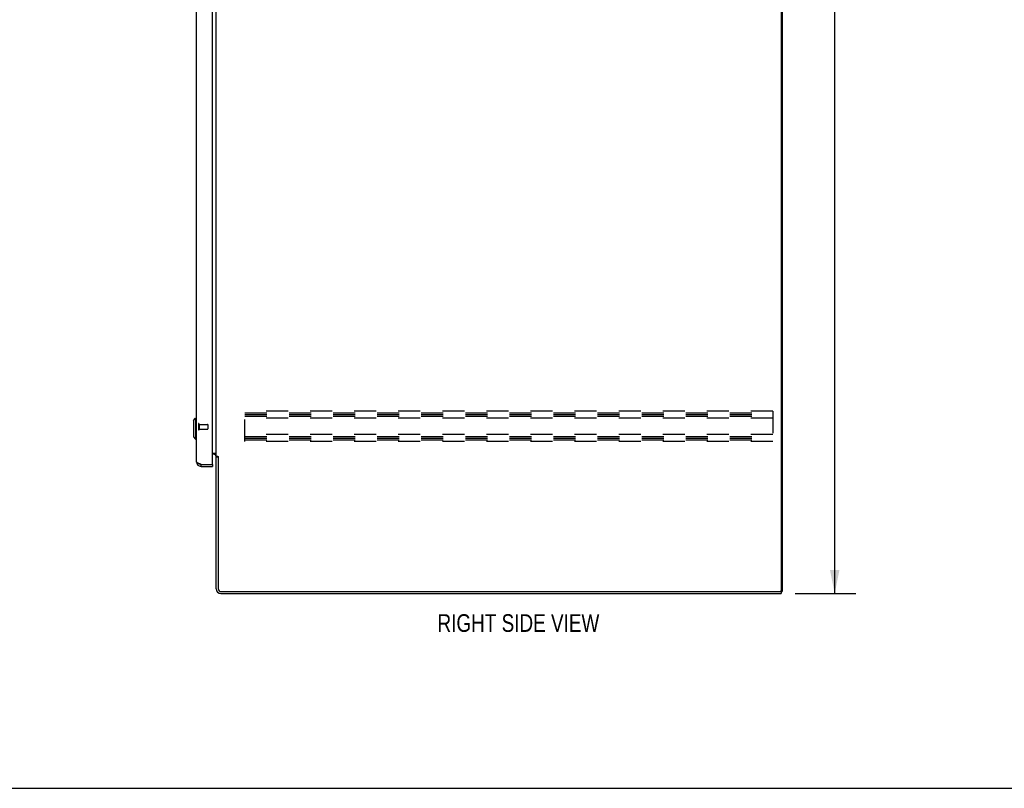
# Model space of a CAD drawing. Header units: inches. Extents: x 0 to 212, y 0 to 138.
# Tile 37 of 43: x 108 to 160, y 0 to 41. Entities that reach past the tile are written whole.
import ezdxf

# ---------------------------------------------------------------- set-up
doc = ezdxf.new("R2010")
doc.units = ezdxf.units.IN
doc.header["$LTSCALE"] = 11.6875
doc.header["$MEASUREMENT"] = 0
doc.linetypes.add('HIDDEN', pattern=[0.2, 0.1, -0.1])
doc.layers.get('0').update_dxf_attribs({"linetype": 'CONTINUOUS'})
for name, color, linetype in [('02___PRT_ALL_AXES', 7, 'CONTINUOUS'), ('DEFAULT_2', 8, 'HIDDEN'), ('DIMENSIONS', 7, 'CONTINUOUS')]:
    doc.layers.add(name, color=color, linetype=linetype)
doc.styles.get("Standard").update_dxf_attribs({"font": 'txt', "width": 0.8})
doc.dimstyles.new('DIMSTYLE_1', dxfattribs={"dimtxt": 0.9375, "dimasz": 1.25, "dimexe": 0.09, "dimexo": 0.07, "dimgap": 0.0375, "dimtad": 0, "dimtih": 1, "dimtoh": 1, "dimzin": 4, "dimdsep": 46, "dimtxsty": 'Standard', "dimblk": '_FILLED', "dimblk1": '_FILLED', "dimblk2": '_FILLED', "dimcen": 0.09, "dimadec": 0, "dimazin": 0, "dimtfac": 1, "dimtofl": 0, "dimtmove": 0, "dimatfit": 3, "dimldrblk": '_FILLED', "dimfxl": 0, "dimtolj": 1, "dimtzin": 4, "dimarcsym": 0})

# ---------------------------------------------------------------- blocks, each defined once
blk = doc.blocks.new('_FILLED')
at = {"color": 0, "linetype": 'ByBlock'}
blk.add_solid([(0, 0), (-1, 0.2), (-1, -0.2)], dxfattribs=at)
blk = doc.blocks.new('*D3')
at = {"layer": 'DIMENSIONS', "color": 2, "linetype": 'Continuous'}
for p, q in [((149.199, 82.334), (152.42, 82.334)), ((151.295, 82.334), (151.295, 47.271)), ((151.295, 10.334), (151.295, 45.396)), ((149.199, 10.334), (152.42, 10.334))]:
    blk.add_line(p, q, dxfattribs=at)
at = {"layer": 'DIMENSIONS', "color": 2, "linetype": 'Continuous', "xscale": 1.25, "yscale": 1.25, "zscale": 1.25}
for p, rotation in [((151.295, 82.334), 90), ((151.295, 10.334), 270)]:
    blk.add_blockref('_FILLED', p, dxfattribs=dict(at, rotation=rotation))
at = {"layer": 'DIMENSIONS', "color": 2, "linetype": 'Continuous', "insert": (151.295, 46.803), "char_height": 0.9375, "width": 3.75, "attachment_point": 2, "line_spacing_factor": 0.9}
blk.add_mtext('72.00', dxfattribs=at)

msp = doc.modelspace()

# ---------------------------------------------------------------- linework, layer by layer
at = {"color": 3, "linetype": 'Continuous'}
for p, q in [((148.449, 82.167), (148.449, 10.5)), ((148.501, 82.23), (148.501, 10.438)), ((118.301, 17.208), (118.301, 79.46)), ((117.447, 17.33), (117.447, 79.337)), ((118.501, 17.626), (118.501, 79.041)), ((118.301, 17.782), (118.46, 17.782)), ((118.358, 17.73), (118.301, 17.73)), ((118.501, 17.626), (118.575, 17.626)), ((118.501, 10.58), (118.501, 17.587)), ((118.591, 17.608), (118.593, 17.604)), ((118.605, 17.586), (118.605, 10.581)), ((117.693, 17.188), (118.281, 17.188)), ((117.693, 17.084), (118.301, 17.084)), ((118.747, 10.334), (148.449, 10.334)), ((118.748, 10.438), (148.386, 10.438))]:
    msp.add_line(p, q, dxfattribs=at)
at = {"color": 7, "linetype": 'Continuous'}
for p, q in [((117.289, 19.518), (117.407, 19.636)), ((117.289, 19.518), (117.289, 18.651)), ((117.407, 19.636), (117.447, 19.636)), ((117.407, 19.636), (117.407, 18.533)), ((117.289, 18.651), (117.407, 18.533)), ((117.407, 18.533), (117.447, 18.533)), ((118.605, 17.574), (118.501, 17.574)), ((117.693, 17.084), (117.693, 17.188)), ((118.281, 17.188), (118.301, 17.188)), ((118.301, 17.188), (118.301, 17.084)), ((148.393, 10.438), (148.448, 10.438)), ((148.449, 10.438), (148.501, 10.438)), ((148.449, 10.438), (148.449, 10.334)), ((0, 0), (212.5, 0))]:
    msp.add_line(p, q, dxfattribs=at)
at = {"color": 3, "linetype": 'Continuous'}
for points in [[(118.46, 17.782), (118.46, 17.78), (118.46, 17.778), (118.461, 17.776), (118.461, 17.774), (118.462, 17.773), (118.463, 17.771), (118.464, 17.77), (118.466, 17.768), (118.468, 17.766), (118.469, 17.765), (118.471, 17.764), (118.473, 17.762), (118.475, 17.761), (118.478, 17.76), (118.48, 17.759), (118.485, 17.756)], [(118.485, 17.756), (118.487, 17.755), (118.489, 17.754), (118.492, 17.753), (118.494, 17.751), (118.496, 17.75), (118.497, 17.749), (118.499, 17.747), (118.5, 17.746), (118.5, 17.744), (118.501, 17.743), (118.501, 17.741)], [(117.614, 17.218), (117.599, 17.224), (117.584, 17.23), (117.57, 17.235), (117.556, 17.241), (117.543, 17.247), (117.531, 17.253), (117.519, 17.259), (117.508, 17.265), (117.498, 17.271), (117.488, 17.277), (117.48, 17.283), (117.472, 17.289), (117.465, 17.295), (117.46, 17.301), (117.455, 17.307), (117.451, 17.313), (117.449, 17.319), (117.447, 17.325), (117.447, 17.33)], [(118.575, 17.626), (118.577, 17.625), (118.579, 17.623), (118.581, 17.622), (118.582, 17.62), (118.584, 17.619), (118.585, 17.617), (118.586, 17.616), (118.587, 17.614), (118.588, 17.613), (118.589, 17.612), (118.59, 17.61), (118.59, 17.609), (118.591, 17.608)], [(118.593, 17.604), (118.594, 17.602), (118.595, 17.6), (118.596, 17.599), (118.597, 17.597), (118.598, 17.595), (118.599, 17.593), (118.6, 17.592), (118.602, 17.59), (118.603, 17.588), (118.605, 17.586)], [(117.693, 17.188), (117.677, 17.194), (117.661, 17.2), (117.645, 17.206), (117.629, 17.212), (117.614, 17.218)]]:
    msp.add_lwpolyline(points, dxfattribs=at)
for centre, radius, start, end in [((117.693, 17.33), 0.246, 180, 270), ((118.358, 17.587), 0.142, 0, 90), ((118.281, 17.208), 0.02, 270, 360), ((118.747, 10.58), 0.246, 180, 270), ((118.748, 10.581), 0.143, 180, 270), ((148.386, 10.5), 0.0625, 270, 360)]:
    msp.add_arc(centre, radius, start, end, dxfattribs=at)
at = {"color": 7, "linetype": 'Continuous'}
for centre, radius, start, end in [((117.693, 17.33), 0.142, 228.6336, 270), ((117.701, 17.338), 0.15, 231.9134, 264.1531)]:
    msp.add_arc(centre, radius, start, end, dxfattribs=at)
at = {"layer": '02___PRT_ALL_AXES', "color": 8, "linetype": 'HIDDEN'}
for p, q in [((117.594, 19.312), (118.041, 19.312)), ((117.594, 19.312), (117.594, 19.064)), ((117.594, 19.064), (118.041, 19.064))]:
    msp.add_line(p, q, dxfattribs=at)
at = {"layer": 'DEFAULT_2', "color": 8, "linetype": 'HIDDEN'}
for p, q in [((148.022, 20.021), (120.022, 20.021)), ((120.022, 18.396), (120.022, 20.021)), ((120.022, 19.917), (148.022, 19.917)), ((148.022, 20.021), (148.022, 18.396)), ((117.551, 19.33), (117.551, 19.046)), ((117.594, 19.33), (117.594, 19.046)), ((120.022, 19.828), (148.022, 19.828)), ((120.022, 19.75), (148.022, 19.75)), ((148.022, 19.646), (120.022, 19.646)), ((118.051, 19.302), (118.051, 19.074)), ((148.022, 18.771), (120.022, 18.771)), ((120.022, 18.667), (148.022, 18.667)), ((120.022, 18.578), (148.022, 18.578)), ((120.022, 18.5), (148.022, 18.5)), ((148.022, 18.396), (120.022, 18.396))]:
    msp.add_line(p, q, dxfattribs=at)
for centre, radius, start, end in [((117.572, 19.33), 0.0215, 0, 180), ((117.572, 19.046), 0.0215, 180, 360), ((118.041, 19.302), 0.01, 0, 90), ((118.041, 19.074), 0.01, 270, 360)]:
    msp.add_arc(centre, radius, start, end, dxfattribs=at)

# ---------------------------------------------------------------- texts
at = {"layer": 'DIMENSIONS', "color": 2, "linetype": 'Continuous', "insert": (134.524, 9.239), "char_height": 0.9375, "width": 11.25, "attachment_point": 2, "line_spacing_factor": 0.9}
msp.add_mtext('RIGHT SIDE VIEW', dxfattribs=at)

# ---------------------------------------------------------------- dimensions: what is measured, and where the dimension line sits
at = {"layer": 'DIMENSIONS', "color": 2, "linetype": 'Continuous'}
dim = msp.add_linear_dim(base=(151.295, 82.334), p1=(149.129, 10.334), p2=(149.129, 82.334), angle=90, dimstyle='DIMSTYLE_1', dxfattribs=at)
dim.commit()
dim.dimension.update_dxf_attribs({"geometry": '*D3', "text_midpoint": (151.295, 46.334), "dimtype": 160})

doc.saveas('drawing.dxf')
